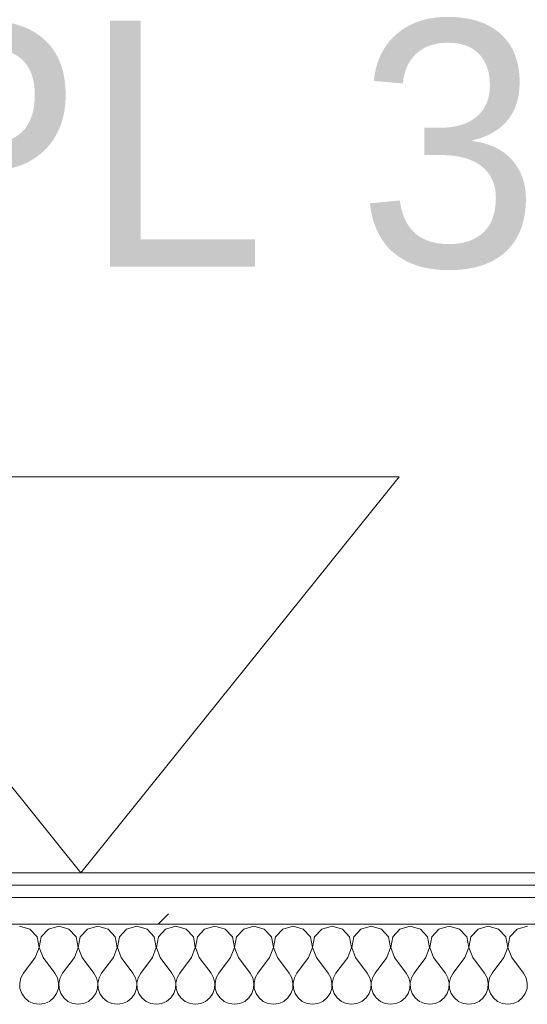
# Model space of a CAD drawing. Header units: millimetres. Extents: x -40968 to 77376, y -17881 to 4746.
# Tile 36 of 180: x -21629 to -21381, y -1193 to -713. Entities that reach past the tile are written whole.
import ezdxf

# ---------------------------------------------------------------- set-up
doc = ezdxf.new("R2010")
doc.units = ezdxf.units.MM
doc.header["$MEASUREMENT"] = 0
doc.linetypes.add('Wipeout_Contour', pattern=[1000, 0, -1000])
doc.layers.add('Nuevo_01_2D_Acabats_Pluma_Nº__20', color=1, linetype='Continuous', lineweight=5)
doc.layers.add('Nuevo_08_E_Envans secs_Pluma_Nº__1', color=7, linetype='Continuous', lineweight=5)
doc.layers.add('Nuevo_08_E_Envans secs', color=7, linetype='Continuous')
for name, color, linetype, lineweight, true_color in [('Nuevo_08_E_Envans secs_Pluma_Nº__102', 7, 'Continuous', 5, 0xcccccc), ('Nuevo_08_E_Envans secs_Pluma_Nº__171', 171, 'Continuous', 13, 0xaaaaff), ('Nuevo_08_E_Envans secs_Pluma_Nº__177', 7, 'Continuous', 15, 0xf7e046)]:
    doc.layers.add(name, color=color, linetype=linetype, lineweight=lineweight, true_color=true_color)
doc.styles.add('Estilo_Generado_1', font='txt')
pattern_1 = [(45, (0, 0), (-183.8478, 183.8478), [195, -65]), (45, (7e-14, 183.85), (-183.8478, 183.8478), [195, -65])]

# ---------------------------------------------------------------- blocks, each defined once
blk = doc.blocks.new('*X229')
at = {"layer": 'Nuevo_08_E_Envans secs_Pluma_Nº__102', "color": 254, "linetype": 'Continuous', "lineweight": 5, "true_color": 0xcccccc}
for p, q in [((-21623.56, -1156.35), (-21628.57, -1154.93)), ((-21620.05, -1160.19), (-21623.56, -1156.35)), ((-21614.53, -1156.35), (-21618.04, -1160.19)), ((-21609.52, -1154.93), (-21614.53, -1156.35)), ((-21604.52, -1156.35), (-21609.52, -1154.93)), ((-21601.01, -1160.19), (-21604.52, -1156.35)), ((-21595.48, -1156.35), (-21598.99, -1160.19)), ((-21590.48, -1154.93), (-21595.48, -1156.35)), ((-21585.47, -1156.35), (-21590.48, -1154.93)), ((-21581.96, -1160.19), (-21585.47, -1156.35)), ((-21576.44, -1156.35), (-21579.95, -1160.19)), ((-21571.43, -1154.93), (-21576.44, -1156.35)), ((-21566.42, -1156.35), (-21571.43, -1154.93)), ((-21562.91, -1160.19), (-21566.42, -1156.35)), ((-21557.39, -1156.35), (-21560.9, -1160.19)), ((-21552.38, -1154.93), (-21557.39, -1156.35)), ((-21547.37, -1156.35), (-21552.38, -1154.93)), ((-21543.86, -1160.19), (-21547.37, -1156.35)), ((-21538.34, -1156.35), (-21541.85, -1160.19)), ((-21533.33, -1154.93), (-21538.34, -1156.35)), ((-21528.33, -1156.35), (-21533.33, -1154.93)), ((-21524.81, -1160.19), (-21528.33, -1156.35)), ((-21519.29, -1156.35), (-21522.8, -1160.19)), ((-21514.29, -1154.93), (-21519.29, -1156.35)), ((-21509.28, -1156.35), (-21514.29, -1154.93)), ((-21505.77, -1160.19), (-21509.28, -1156.35)), ((-21500.25, -1156.35), (-21503.76, -1160.19)), ((-21495.24, -1154.93), (-21500.25, -1156.35)), ((-21490.23, -1156.35), (-21495.24, -1154.93)), ((-21486.72, -1160.19), (-21490.23, -1156.35)), ((-21481.2, -1156.35), (-21484.71, -1160.19)), ((-21476.19, -1154.93), (-21481.2, -1156.35)), ((-21471.18, -1156.35), (-21476.19, -1154.93)), ((-21467.67, -1160.19), (-21471.18, -1156.35)), ((-21462.15, -1156.35), (-21465.66, -1160.19)), ((-21457.14, -1154.93), (-21462.15, -1156.35)), ((-21452.14, -1156.35), (-21457.14, -1154.93)), ((-21448.62, -1160.19), (-21452.14, -1156.35)), ((-21443.1, -1156.35), (-21446.61, -1160.19)), ((-21438.1, -1154.93), (-21443.1, -1156.35)), ((-21433.09, -1156.35), (-21438.1, -1154.93)), ((-21429.58, -1160.19), (-21433.09, -1156.35)), ((-21424.05, -1156.35), (-21427.57, -1160.19)), ((-21419.05, -1154.93), (-21424.05, -1156.35)), ((-21414.04, -1156.35), (-21419.05, -1154.93)), ((-21410.53, -1160.19), (-21414.04, -1156.35)), ((-21405.01, -1156.35), (-21408.52, -1160.19)), ((-21400, -1154.93), (-21405.01, -1156.35)), ((-21394.99, -1156.35), (-21400, -1154.93)), ((-21391.48, -1160.19), (-21394.99, -1156.35)), ((-21385.96, -1156.35), (-21389.47, -1160.19)), ((-21380.95, -1154.93), (-21385.96, -1156.35)), ((-21619.09, -1165.31), (-21620.05, -1160.19)), ((-21618.04, -1160.19), (-21619.01, -1165.31)), ((-21600.04, -1165.31), (-21601.01, -1160.19)), ((-21598.99, -1160.19), (-21599.96, -1165.31)), ((-21580.99, -1165.31), (-21581.96, -1160.19)), ((-21579.95, -1160.19), (-21580.91, -1165.31)), ((-21561.94, -1165.31), (-21562.91, -1160.19)), ((-21560.9, -1160.19), (-21561.87, -1165.31)), ((-21542.9, -1165.31), (-21543.86, -1160.19)), ((-21541.85, -1160.19), (-21542.82, -1165.31)), ((-21523.85, -1165.31), (-21524.81, -1160.19)), ((-21522.8, -1160.19), (-21523.77, -1165.31)), ((-21504.8, -1165.31), (-21505.77, -1160.19)), ((-21503.76, -1160.19), (-21504.72, -1165.31)), ((-21485.75, -1165.31), (-21486.72, -1160.19)), ((-21484.71, -1160.19), (-21485.68, -1165.31)), ((-21466.71, -1165.31), (-21467.67, -1160.19)), ((-21465.66, -1160.19), (-21466.63, -1165.31)), ((-21447.66, -1165.31), (-21448.62, -1160.19)), ((-21446.61, -1160.19), (-21447.58, -1165.31)), ((-21428.61, -1165.31), (-21429.58, -1160.19)), ((-21427.57, -1160.19), (-21428.53, -1165.31)), ((-21409.56, -1165.31), (-21410.53, -1160.19)), ((-21408.52, -1160.19), (-21409.49, -1165.31)), ((-21390.51, -1165.31), (-21391.48, -1160.19)), ((-21389.47, -1160.19), (-21390.44, -1165.31)), ((-21620.95, -1170.17), (-21619.09, -1165.31)), ((-21619.01, -1165.31), (-21617.14, -1170.17)), ((-21601.9, -1170.17), (-21600.04, -1165.31)), ((-21599.96, -1165.31), (-21598.1, -1170.17)), ((-21582.86, -1170.17), (-21580.99, -1165.31)), ((-21580.91, -1165.31), (-21579.05, -1170.17)), ((-21563.81, -1170.17), (-21561.94, -1165.31)), ((-21561.87, -1165.31), (-21560, -1170.17)), ((-21544.76, -1170.17), (-21542.9, -1165.31)), ((-21542.82, -1165.31), (-21540.95, -1170.17)), ((-21525.71, -1170.17), (-21523.85, -1165.31)), ((-21523.77, -1165.31), (-21521.9, -1170.17)), ((-21506.67, -1170.17), (-21504.8, -1165.31)), ((-21504.72, -1165.31), (-21502.86, -1170.17)), ((-21487.62, -1170.17), (-21485.75, -1165.31)), ((-21485.68, -1165.31), (-21483.81, -1170.17)), ((-21468.57, -1170.17), (-21466.71, -1165.31)), ((-21466.63, -1165.31), (-21464.76, -1170.17)), ((-21449.52, -1170.17), (-21447.66, -1165.31)), ((-21447.58, -1165.31), (-21445.71, -1170.17)), ((-21430.48, -1170.17), (-21428.61, -1165.31)), ((-21428.53, -1165.31), (-21426.67, -1170.17)), ((-21411.43, -1170.17), (-21409.56, -1165.31)), ((-21409.49, -1165.31), (-21407.62, -1170.17)), ((-21392.38, -1170.17), (-21390.51, -1165.31)), ((-21390.44, -1165.31), (-21388.57, -1170.17)), ((-21620.95, -1170.17), (-21626.67, -1177.79)), ((-21617.14, -1170.17), (-21611.43, -1177.79)), ((-21601.9, -1170.17), (-21607.62, -1177.79)), ((-21598.1, -1170.17), (-21592.38, -1177.79)), ((-21582.86, -1170.17), (-21588.57, -1177.79)), ((-21579.05, -1170.17), (-21573.33, -1177.79)), ((-21563.81, -1170.17), (-21569.52, -1177.79)), ((-21560, -1170.17), (-21554.29, -1177.79)), ((-21544.76, -1170.17), (-21550.48, -1177.79)), ((-21540.95, -1170.17), (-21535.24, -1177.79)), ((-21525.71, -1170.17), (-21531.43, -1177.79)), ((-21521.9, -1170.17), (-21516.19, -1177.79)), ((-21506.67, -1170.17), (-21512.38, -1177.79)), ((-21502.86, -1170.17), (-21497.14, -1177.79)), ((-21487.62, -1170.17), (-21493.33, -1177.79)), ((-21483.81, -1170.17), (-21478.1, -1177.79)), ((-21468.57, -1170.17), (-21474.29, -1177.79)), ((-21464.76, -1170.17), (-21459.05, -1177.79)), ((-21449.52, -1170.17), (-21455.24, -1177.79)), ((-21445.71, -1170.17), (-21440, -1177.79)), ((-21430.48, -1170.17), (-21436.19, -1177.79)), ((-21426.67, -1170.17), (-21420.95, -1177.79)), ((-21411.43, -1170.17), (-21417.14, -1177.79)), ((-21407.62, -1170.17), (-21401.9, -1177.79)), ((-21392.38, -1170.17), (-21398.1, -1177.79)), ((-21388.57, -1170.17), (-21382.86, -1177.79)), ((-21627.94, -1180.08), (-21628.53, -1182.64)), ((-21626.67, -1177.79), (-21627.94, -1180.08)), ((-21610.16, -1180.08), (-21611.43, -1177.79)), ((-21609.56, -1182.64), (-21610.16, -1180.08)), ((-21608.89, -1180.08), (-21609.49, -1182.64)), ((-21607.62, -1177.79), (-21608.89, -1180.08)), ((-21591.11, -1180.08), (-21592.38, -1177.79)), ((-21590.51, -1182.64), (-21591.11, -1180.08)), ((-21589.84, -1180.08), (-21590.44, -1182.64)), ((-21588.57, -1177.79), (-21589.84, -1180.08)), ((-21572.06, -1180.08), (-21573.33, -1177.79)), ((-21571.47, -1182.64), (-21572.06, -1180.08)), ((-21570.8, -1180.08), (-21571.39, -1182.64)), ((-21569.52, -1177.79), (-21570.8, -1180.08)), ((-21553.01, -1180.08), (-21554.29, -1177.79)), ((-21552.42, -1182.64), (-21553.01, -1180.08)), ((-21551.75, -1180.08), (-21552.34, -1182.64)), ((-21550.48, -1177.79), (-21551.75, -1180.08)), ((-21533.97, -1180.08), (-21535.24, -1177.79)), ((-21533.37, -1182.64), (-21533.97, -1180.08)), ((-21532.7, -1180.08), (-21533.29, -1182.64)), ((-21531.43, -1177.79), (-21532.7, -1180.08)), ((-21514.92, -1180.08), (-21516.19, -1177.79)), ((-21514.32, -1182.64), (-21514.92, -1180.08)), ((-21513.65, -1180.08), (-21514.25, -1182.64)), ((-21512.38, -1177.79), (-21513.65, -1180.08)), ((-21495.87, -1180.08), (-21497.14, -1177.79)), ((-21495.28, -1182.64), (-21495.87, -1180.08)), ((-21494.6, -1180.08), (-21495.2, -1182.64)), ((-21493.33, -1177.79), (-21494.6, -1180.08)), ((-21476.82, -1180.08), (-21478.1, -1177.79)), ((-21476.23, -1182.64), (-21476.82, -1180.08)), ((-21475.56, -1180.08), (-21476.15, -1182.64)), ((-21474.29, -1177.79), (-21475.56, -1180.08)), ((-21457.78, -1180.08), (-21459.05, -1177.79)), ((-21457.18, -1182.64), (-21457.78, -1180.08)), ((-21456.51, -1180.08), (-21457.1, -1182.64)), ((-21455.24, -1177.79), (-21456.51, -1180.08)), ((-21438.73, -1180.08), (-21440, -1177.79)), ((-21438.13, -1182.64), (-21438.73, -1180.08)), ((-21437.46, -1180.08), (-21438.06, -1182.64)), ((-21436.19, -1177.79), (-21437.46, -1180.08)), ((-21419.68, -1180.08), (-21420.95, -1177.79)), ((-21419.09, -1182.64), (-21419.68, -1180.08)), ((-21418.41, -1180.08), (-21419.01, -1182.64)), ((-21417.14, -1177.79), (-21418.41, -1180.08)), ((-21400.63, -1180.08), (-21401.9, -1177.79)), ((-21400.04, -1182.64), (-21400.63, -1180.08)), ((-21399.37, -1180.08), (-21399.96, -1182.64)), ((-21398.1, -1177.79), (-21399.37, -1180.08)), ((-21381.59, -1180.08), (-21382.86, -1177.79)), ((-21380.99, -1182.64), (-21381.59, -1180.08)), ((-21628.53, -1182.64), (-21628.41, -1185.27)), ((-21628.41, -1185.27), (-21627.57, -1187.76)), ((-21610.53, -1187.76), (-21609.69, -1185.27)), ((-21609.69, -1185.27), (-21609.56, -1182.64)), ((-21609.49, -1182.64), (-21609.36, -1185.27)), ((-21609.36, -1185.27), (-21608.52, -1187.76)), ((-21591.48, -1187.76), (-21590.64, -1185.27)), ((-21590.64, -1185.27), (-21590.51, -1182.64)), ((-21590.44, -1182.64), (-21590.31, -1185.27)), ((-21590.31, -1185.27), (-21589.47, -1187.76)), ((-21572.43, -1187.76), (-21571.59, -1185.27)), ((-21571.59, -1185.27), (-21571.47, -1182.64)), ((-21571.39, -1182.64), (-21571.26, -1185.27)), ((-21571.26, -1185.27), (-21570.42, -1187.76)), ((-21553.39, -1187.76), (-21552.55, -1185.27)), ((-21552.55, -1185.27), (-21552.42, -1182.64)), ((-21552.34, -1182.64), (-21552.22, -1185.27)), ((-21552.22, -1185.27), (-21551.38, -1187.76)), ((-21534.34, -1187.76), (-21533.5, -1185.27)), ((-21533.5, -1185.27), (-21533.37, -1182.64)), ((-21533.29, -1182.64), (-21533.17, -1185.27)), ((-21533.17, -1185.27), (-21532.33, -1187.76)), ((-21515.29, -1187.76), (-21514.45, -1185.27)), ((-21514.45, -1185.27), (-21514.32, -1182.64)), ((-21514.25, -1182.64), (-21514.12, -1185.27)), ((-21514.12, -1185.27), (-21513.28, -1187.76)), ((-21496.24, -1187.76), (-21495.4, -1185.27)), ((-21495.4, -1185.27), (-21495.28, -1182.64)), ((-21495.2, -1182.64), (-21495.07, -1185.27)), ((-21495.07, -1185.27), (-21494.23, -1187.76)), ((-21477.2, -1187.76), (-21476.36, -1185.27)), ((-21476.36, -1185.27), (-21476.23, -1182.64)), ((-21476.15, -1182.64), (-21476.02, -1185.27)), ((-21476.02, -1185.27), (-21475.19, -1187.76)), ((-21458.15, -1187.76), (-21457.31, -1185.27)), ((-21457.31, -1185.27), (-21457.18, -1182.64)), ((-21457.1, -1182.64), (-21456.98, -1185.27)), ((-21456.98, -1185.27), (-21456.14, -1187.76)), ((-21439.1, -1187.76), (-21438.26, -1185.27)), ((-21438.26, -1185.27), (-21438.13, -1182.64)), ((-21438.06, -1182.64), (-21437.93, -1185.27)), ((-21437.93, -1185.27), (-21437.09, -1187.76)), ((-21420.05, -1187.76), (-21419.21, -1185.27)), ((-21419.21, -1185.27), (-21419.09, -1182.64)), ((-21419.01, -1182.64), (-21418.88, -1185.27)), ((-21418.88, -1185.27), (-21418.04, -1187.76)), ((-21401.01, -1187.76), (-21400.17, -1185.27)), ((-21400.17, -1185.27), (-21400.04, -1182.64)), ((-21399.96, -1182.64), (-21399.83, -1185.27)), ((-21399.83, -1185.27), (-21398.99, -1187.76)), ((-21381.96, -1187.76), (-21381.12, -1185.27)), ((-21381.12, -1185.27), (-21380.99, -1182.64)), ((-21627.57, -1187.76), (-21626.08, -1189.92)), ((-21626.08, -1189.92), (-21624.05, -1191.6)), ((-21614.04, -1191.6), (-21612.02, -1189.92)), ((-21612.02, -1189.92), (-21610.53, -1187.76)), ((-21608.52, -1187.76), (-21607.03, -1189.92)), ((-21607.03, -1189.92), (-21605.01, -1191.6)), ((-21594.99, -1191.6), (-21592.97, -1189.92)), ((-21592.97, -1189.92), (-21591.48, -1187.76)), ((-21589.47, -1187.76), (-21587.98, -1189.92)), ((-21587.98, -1189.92), (-21585.96, -1191.6)), ((-21575.95, -1191.6), (-21573.92, -1189.92)), ((-21573.92, -1189.92), (-21572.43, -1187.76)), ((-21570.42, -1187.76), (-21568.94, -1189.92)), ((-21568.94, -1189.92), (-21566.91, -1191.6)), ((-21556.9, -1191.6), (-21554.87, -1189.92)), ((-21554.87, -1189.92), (-21553.39, -1187.76)), ((-21551.38, -1187.76), (-21549.89, -1189.92)), ((-21549.89, -1189.92), (-21547.86, -1191.6)), ((-21537.85, -1191.6), (-21535.83, -1189.92)), ((-21535.83, -1189.92), (-21534.34, -1187.76)), ((-21532.33, -1187.76), (-21530.84, -1189.92)), ((-21530.84, -1189.92), (-21528.82, -1191.6)), ((-21518.8, -1191.6), (-21516.78, -1189.92)), ((-21516.78, -1189.92), (-21515.29, -1187.76)), ((-21513.28, -1187.76), (-21511.79, -1189.92)), ((-21511.79, -1189.92), (-21509.77, -1191.6)), ((-21499.75, -1191.6), (-21497.73, -1189.92)), ((-21497.73, -1189.92), (-21496.24, -1187.76)), ((-21494.23, -1187.76), (-21492.74, -1189.92)), ((-21492.74, -1189.92), (-21490.72, -1191.6)), ((-21480.71, -1191.6), (-21478.68, -1189.92)), ((-21478.68, -1189.92), (-21477.2, -1187.76)), ((-21475.19, -1187.76), (-21473.7, -1189.92)), ((-21473.7, -1189.92), (-21471.67, -1191.6)), ((-21461.66, -1191.6), (-21459.64, -1189.92)), ((-21459.64, -1189.92), (-21458.15, -1187.76)), ((-21456.14, -1187.76), (-21454.65, -1189.92)), ((-21454.65, -1189.92), (-21452.63, -1191.6)), ((-21442.61, -1191.6), (-21440.59, -1189.92)), ((-21440.59, -1189.92), (-21439.1, -1187.76)), ((-21437.09, -1187.76), (-21435.6, -1189.92)), ((-21435.6, -1189.92), (-21433.58, -1191.6)), ((-21423.56, -1191.6), (-21421.54, -1189.92)), ((-21421.54, -1189.92), (-21420.05, -1187.76)), ((-21418.04, -1187.76), (-21416.55, -1189.92)), ((-21416.55, -1189.92), (-21414.53, -1191.6)), ((-21404.52, -1191.6), (-21402.49, -1189.92)), ((-21402.49, -1189.92), (-21401.01, -1187.76)), ((-21398.99, -1187.76), (-21397.51, -1189.92)), ((-21397.51, -1189.92), (-21395.48, -1191.6)), ((-21385.47, -1191.6), (-21383.45, -1189.92)), ((-21383.45, -1189.92), (-21381.96, -1187.76)), ((-21624.05, -1191.6), (-21621.65, -1192.66)), ((-21621.65, -1192.66), (-21619.05, -1193.02)), ((-21619.05, -1193.02), (-21616.45, -1192.66)), ((-21616.45, -1192.66), (-21614.04, -1191.6)), ((-21605.01, -1191.6), (-21602.6, -1192.66)), ((-21602.6, -1192.66), (-21600, -1193.02)), ((-21600, -1193.02), (-21597.4, -1192.66)), ((-21597.4, -1192.66), (-21594.99, -1191.6)), ((-21585.96, -1191.6), (-21583.55, -1192.66)), ((-21583.55, -1192.66), (-21580.95, -1193.02)), ((-21580.95, -1193.02), (-21578.35, -1192.66)), ((-21578.35, -1192.66), (-21575.95, -1191.6)), ((-21566.91, -1191.6), (-21564.51, -1192.66)), ((-21564.51, -1192.66), (-21561.9, -1193.02)), ((-21561.9, -1193.02), (-21559.3, -1192.66)), ((-21559.3, -1192.66), (-21556.9, -1191.6)), ((-21547.86, -1191.6), (-21545.46, -1192.66)), ((-21545.46, -1192.66), (-21542.86, -1193.02)), ((-21542.86, -1193.02), (-21540.25, -1192.66)), ((-21540.25, -1192.66), (-21537.85, -1191.6)), ((-21528.82, -1191.6), (-21526.41, -1192.66)), ((-21526.41, -1192.66), (-21523.81, -1193.02)), ((-21523.81, -1193.02), (-21521.21, -1192.66)), ((-21521.21, -1192.66), (-21518.8, -1191.6)), ((-21509.77, -1191.6), (-21507.36, -1192.66)), ((-21507.36, -1192.66), (-21504.76, -1193.02)), ((-21504.76, -1193.02), (-21502.16, -1192.66)), ((-21502.16, -1192.66), (-21499.75, -1191.6)), ((-21490.72, -1191.6), (-21488.32, -1192.66)), ((-21488.32, -1192.66), (-21485.71, -1193.02)), ((-21485.71, -1193.02), (-21483.11, -1192.66)), ((-21483.11, -1192.66), (-21480.71, -1191.6)), ((-21471.67, -1191.6), (-21469.27, -1192.66)), ((-21469.27, -1192.66), (-21466.67, -1193.02)), ((-21466.67, -1193.02), (-21464.06, -1192.66)), ((-21464.06, -1192.66), (-21461.66, -1191.6)), ((-21452.63, -1191.6), (-21450.22, -1192.66)), ((-21450.22, -1192.66), (-21447.62, -1193.02)), ((-21447.62, -1193.02), (-21445.02, -1192.66)), ((-21445.02, -1192.66), (-21442.61, -1191.6)), ((-21433.58, -1191.6), (-21431.17, -1192.66)), ((-21431.17, -1192.66), (-21428.57, -1193.02)), ((-21428.57, -1193.02), (-21425.97, -1192.66)), ((-21425.97, -1192.66), (-21423.56, -1191.6)), ((-21414.53, -1191.6), (-21412.13, -1192.66)), ((-21412.13, -1192.66), (-21409.52, -1193.02)), ((-21409.52, -1193.02), (-21406.92, -1192.66)), ((-21406.92, -1192.66), (-21404.52, -1191.6)), ((-21395.48, -1191.6), (-21393.08, -1192.66)), ((-21393.08, -1192.66), (-21390.48, -1193.02)), ((-21390.48, -1193.02), (-21387.87, -1192.66)), ((-21387.87, -1192.66), (-21385.47, -1191.6))]:
    blk.add_line(p, q, dxfattribs=at)
blk = doc.blocks.new('Muro_90_5', base_point=(-20233.93, -1193.98))
at = {"color": 254, "linetype": 'Wipeout_Contour', "lineweight": 0, "ltscale": 86513.737601}
blk.add_wipeout([(-20233.93, -1128.98), (-22963.42, -1128.98), (-22963.42, -1134.98), (-20233.93, -1134.98)], dxfattribs=at).dxf.layer = 'Nuevo_08_E_Envans secs'
at = {"color": 254, "linetype": 'Wipeout_Contour', "lineweight": 0, "ltscale": 86517.020667}
blk.add_wipeout([(-20233.93, -1140.98), (-22963.42, -1140.98), (-22963.42, -1153.98), (-20233.93, -1153.98)], dxfattribs=at).dxf.layer = 'Nuevo_08_E_Envans secs'
at = {"layer": 'Nuevo_08_E_Envans secs_Pluma_Nº__171', "linetype": 'Continuous', "lineweight": 13, "true_color": 0xaaaaff}
h = blk.add_hatch(dxfattribs=at)
h.set_pattern_fill('Panellat_HPL_0005', color=161, style=0, pattern_type=2)
h.set_pattern_definition(pattern_1)
h.paths.add_polyline_path([(-20233.93, -1128.98), (-22963.42, -1128.98), (-22963.42, -1134.98), (-20233.93, -1134.98)])
at = {"layer": 'Nuevo_08_E_Envans secs_Pluma_Nº__177', "linetype": 'Continuous', "lineweight": 15, "true_color": 0xf7e046}
h = blk.add_hatch(dxfattribs=at)
h.set_pattern_fill('Panellat_HPL_0005', color=53, style=0, pattern_type=2)
h.set_pattern_definition(pattern_1)
h.paths.add_polyline_path([(-20233.93, -1140.98), (-22963.42, -1140.98), (-22963.42, -1153.98), (-20233.93, -1153.98)])
at = {"layer": 'Nuevo_08_E_Envans secs_Pluma_Nº__1', "color": 7, "linetype": 'Continuous', "lineweight": 5}
for p, q in [((-20233.93, -1134.98), (-22963.42, -1134.98)), ((-20233.93, -1140.98), (-22963.42, -1140.98)), ((-20233.93, -1153.98), (-22963.42, -1153.98))]:
    blk.add_line(p, q, dxfattribs=at)
at = {"layer": 'Nuevo_08_E_Envans secs_Pluma_Nº__1', "color": 7, "linetype": 'Continuous', "lineweight": 5, "flags": 128}
blk.add_lwpolyline([(-20233.93, -1128.98), (-22963.42, -1128.98)], dxfattribs=at)
at = {"layer": 'Nuevo_08_E_Envans secs', "color": 7, "lineweight": 20}
blk.add_blockref('*X229', (0, 0), dxfattribs=at)
blk = doc.blocks.new('*X479')
at = {"layer": 'Nuevo_08_E_Envans secs_Pluma_Nº__102', "color": 254, "linetype": 'Continuous', "lineweight": 5, "true_color": 0xcccccc}
for p, q in [((-21623.56, -1156.35), (-21628.57, -1154.93)), ((-21620.05, -1160.19), (-21623.56, -1156.35)), ((-21614.53, -1156.35), (-21618.04, -1160.19)), ((-21609.52, -1154.93), (-21614.53, -1156.35)), ((-21604.52, -1156.35), (-21609.52, -1154.93)), ((-21601.01, -1160.19), (-21604.52, -1156.35)), ((-21595.48, -1156.35), (-21598.99, -1160.19)), ((-21590.48, -1154.93), (-21595.48, -1156.35)), ((-21585.47, -1156.35), (-21590.48, -1154.93)), ((-21581.96, -1160.19), (-21585.47, -1156.35)), ((-21576.44, -1156.35), (-21579.95, -1160.19)), ((-21571.43, -1154.93), (-21576.44, -1156.35)), ((-21566.42, -1156.35), (-21571.43, -1154.93)), ((-21562.91, -1160.19), (-21566.42, -1156.35)), ((-21557.39, -1156.35), (-21560.9, -1160.19)), ((-21552.38, -1154.93), (-21557.39, -1156.35)), ((-21547.37, -1156.35), (-21552.38, -1154.93)), ((-21543.86, -1160.19), (-21547.37, -1156.35)), ((-21538.34, -1156.35), (-21541.85, -1160.19)), ((-21533.33, -1154.93), (-21538.34, -1156.35)), ((-21528.33, -1156.35), (-21533.33, -1154.93)), ((-21524.81, -1160.19), (-21528.33, -1156.35)), ((-21519.29, -1156.35), (-21522.8, -1160.19)), ((-21514.29, -1154.93), (-21519.29, -1156.35)), ((-21509.28, -1156.35), (-21514.29, -1154.93)), ((-21505.77, -1160.19), (-21509.28, -1156.35)), ((-21500.25, -1156.35), (-21503.76, -1160.19)), ((-21495.24, -1154.93), (-21500.25, -1156.35)), ((-21490.23, -1156.35), (-21495.24, -1154.93)), ((-21486.72, -1160.19), (-21490.23, -1156.35)), ((-21481.2, -1156.35), (-21484.71, -1160.19)), ((-21476.19, -1154.93), (-21481.2, -1156.35)), ((-21471.18, -1156.35), (-21476.19, -1154.93)), ((-21467.67, -1160.19), (-21471.18, -1156.35)), ((-21462.15, -1156.35), (-21465.66, -1160.19)), ((-21457.14, -1154.93), (-21462.15, -1156.35)), ((-21452.14, -1156.35), (-21457.14, -1154.93)), ((-21448.62, -1160.19), (-21452.14, -1156.35)), ((-21443.1, -1156.35), (-21446.61, -1160.19)), ((-21438.1, -1154.93), (-21443.1, -1156.35)), ((-21433.09, -1156.35), (-21438.1, -1154.93)), ((-21429.58, -1160.19), (-21433.09, -1156.35)), ((-21424.05, -1156.35), (-21427.57, -1160.19)), ((-21419.05, -1154.93), (-21424.05, -1156.35)), ((-21414.04, -1156.35), (-21419.05, -1154.93)), ((-21410.53, -1160.19), (-21414.04, -1156.35)), ((-21405.01, -1156.35), (-21408.52, -1160.19)), ((-21400, -1154.93), (-21405.01, -1156.35)), ((-21394.99, -1156.35), (-21400, -1154.93)), ((-21391.48, -1160.19), (-21394.99, -1156.35)), ((-21385.96, -1156.35), (-21389.47, -1160.19)), ((-21380.95, -1154.93), (-21385.96, -1156.35)), ((-21619.09, -1165.31), (-21620.05, -1160.19)), ((-21618.04, -1160.19), (-21619.01, -1165.31)), ((-21600.04, -1165.31), (-21601.01, -1160.19)), ((-21598.99, -1160.19), (-21599.96, -1165.31)), ((-21580.99, -1165.31), (-21581.96, -1160.19)), ((-21579.95, -1160.19), (-21580.91, -1165.31)), ((-21561.94, -1165.31), (-21562.91, -1160.19)), ((-21560.9, -1160.19), (-21561.87, -1165.31)), ((-21542.9, -1165.31), (-21543.86, -1160.19)), ((-21541.85, -1160.19), (-21542.82, -1165.31)), ((-21523.85, -1165.31), (-21524.81, -1160.19)), ((-21522.8, -1160.19), (-21523.77, -1165.31)), ((-21504.8, -1165.31), (-21505.77, -1160.19)), ((-21503.76, -1160.19), (-21504.72, -1165.31)), ((-21485.75, -1165.31), (-21486.72, -1160.19)), ((-21484.71, -1160.19), (-21485.68, -1165.31)), ((-21466.71, -1165.31), (-21467.67, -1160.19)), ((-21465.66, -1160.19), (-21466.63, -1165.31)), ((-21447.66, -1165.31), (-21448.62, -1160.19)), ((-21446.61, -1160.19), (-21447.58, -1165.31)), ((-21428.61, -1165.31), (-21429.58, -1160.19)), ((-21427.57, -1160.19), (-21428.53, -1165.31)), ((-21409.56, -1165.31), (-21410.53, -1160.19)), ((-21408.52, -1160.19), (-21409.49, -1165.31)), ((-21390.51, -1165.31), (-21391.48, -1160.19)), ((-21389.47, -1160.19), (-21390.44, -1165.31)), ((-21620.95, -1170.17), (-21619.09, -1165.31)), ((-21619.01, -1165.31), (-21617.14, -1170.17)), ((-21601.9, -1170.17), (-21600.04, -1165.31)), ((-21599.96, -1165.31), (-21598.1, -1170.17)), ((-21582.86, -1170.17), (-21580.99, -1165.31)), ((-21580.91, -1165.31), (-21579.05, -1170.17)), ((-21563.81, -1170.17), (-21561.94, -1165.31)), ((-21561.87, -1165.31), (-21560, -1170.17)), ((-21544.76, -1170.17), (-21542.9, -1165.31)), ((-21542.82, -1165.31), (-21540.95, -1170.17)), ((-21525.71, -1170.17), (-21523.85, -1165.31)), ((-21523.77, -1165.31), (-21521.9, -1170.17)), ((-21506.67, -1170.17), (-21504.8, -1165.31)), ((-21504.72, -1165.31), (-21502.86, -1170.17)), ((-21487.62, -1170.17), (-21485.75, -1165.31)), ((-21485.68, -1165.31), (-21483.81, -1170.17)), ((-21468.57, -1170.17), (-21466.71, -1165.31)), ((-21466.63, -1165.31), (-21464.76, -1170.17)), ((-21449.52, -1170.17), (-21447.66, -1165.31)), ((-21447.58, -1165.31), (-21445.71, -1170.17)), ((-21430.48, -1170.17), (-21428.61, -1165.31)), ((-21428.53, -1165.31), (-21426.67, -1170.17)), ((-21411.43, -1170.17), (-21409.56, -1165.31)), ((-21409.49, -1165.31), (-21407.62, -1170.17)), ((-21392.38, -1170.17), (-21390.51, -1165.31)), ((-21390.44, -1165.31), (-21388.57, -1170.17)), ((-21620.95, -1170.17), (-21626.67, -1177.79)), ((-21617.14, -1170.17), (-21611.43, -1177.79)), ((-21601.9, -1170.17), (-21607.62, -1177.79)), ((-21598.1, -1170.17), (-21592.38, -1177.79)), ((-21582.86, -1170.17), (-21588.57, -1177.79)), ((-21579.05, -1170.17), (-21573.33, -1177.79)), ((-21563.81, -1170.17), (-21569.52, -1177.79)), ((-21560, -1170.17), (-21554.29, -1177.79)), ((-21544.76, -1170.17), (-21550.48, -1177.79)), ((-21540.95, -1170.17), (-21535.24, -1177.79)), ((-21525.71, -1170.17), (-21531.43, -1177.79)), ((-21521.9, -1170.17), (-21516.19, -1177.79)), ((-21506.67, -1170.17), (-21512.38, -1177.79)), ((-21502.86, -1170.17), (-21497.14, -1177.79)), ((-21487.62, -1170.17), (-21493.33, -1177.79)), ((-21483.81, -1170.17), (-21478.1, -1177.79)), ((-21468.57, -1170.17), (-21474.29, -1177.79)), ((-21464.76, -1170.17), (-21459.05, -1177.79)), ((-21449.52, -1170.17), (-21455.24, -1177.79)), ((-21445.71, -1170.17), (-21440, -1177.79)), ((-21430.48, -1170.17), (-21436.19, -1177.79)), ((-21426.67, -1170.17), (-21420.95, -1177.79)), ((-21411.43, -1170.17), (-21417.14, -1177.79)), ((-21407.62, -1170.17), (-21401.9, -1177.79)), ((-21392.38, -1170.17), (-21398.1, -1177.79)), ((-21388.57, -1170.17), (-21382.86, -1177.79)), ((-21627.94, -1180.08), (-21628.53, -1182.64)), ((-21626.67, -1177.79), (-21627.94, -1180.08)), ((-21610.16, -1180.08), (-21611.43, -1177.79)), ((-21609.56, -1182.64), (-21610.16, -1180.08)), ((-21608.89, -1180.08), (-21609.49, -1182.64)), ((-21607.62, -1177.79), (-21608.89, -1180.08)), ((-21591.11, -1180.08), (-21592.38, -1177.79)), ((-21590.51, -1182.64), (-21591.11, -1180.08)), ((-21589.84, -1180.08), (-21590.44, -1182.64)), ((-21588.57, -1177.79), (-21589.84, -1180.08)), ((-21572.06, -1180.08), (-21573.33, -1177.79)), ((-21571.47, -1182.64), (-21572.06, -1180.08)), ((-21570.8, -1180.08), (-21571.39, -1182.64)), ((-21569.52, -1177.79), (-21570.8, -1180.08)), ((-21553.01, -1180.08), (-21554.29, -1177.79)), ((-21552.42, -1182.64), (-21553.01, -1180.08)), ((-21551.75, -1180.08), (-21552.34, -1182.64)), ((-21550.48, -1177.79), (-21551.75, -1180.08)), ((-21533.97, -1180.08), (-21535.24, -1177.79)), ((-21533.37, -1182.64), (-21533.97, -1180.08)), ((-21532.7, -1180.08), (-21533.29, -1182.64)), ((-21531.43, -1177.79), (-21532.7, -1180.08)), ((-21514.92, -1180.08), (-21516.19, -1177.79)), ((-21514.32, -1182.64), (-21514.92, -1180.08)), ((-21513.65, -1180.08), (-21514.25, -1182.64)), ((-21512.38, -1177.79), (-21513.65, -1180.08)), ((-21495.87, -1180.08), (-21497.14, -1177.79)), ((-21495.28, -1182.64), (-21495.87, -1180.08)), ((-21494.6, -1180.08), (-21495.2, -1182.64)), ((-21493.33, -1177.79), (-21494.6, -1180.08)), ((-21476.82, -1180.08), (-21478.1, -1177.79)), ((-21476.23, -1182.64), (-21476.82, -1180.08)), ((-21475.56, -1180.08), (-21476.15, -1182.64)), ((-21474.29, -1177.79), (-21475.56, -1180.08)), ((-21457.78, -1180.08), (-21459.05, -1177.79)), ((-21457.18, -1182.64), (-21457.78, -1180.08)), ((-21456.51, -1180.08), (-21457.1, -1182.64)), ((-21455.24, -1177.79), (-21456.51, -1180.08)), ((-21438.73, -1180.08), (-21440, -1177.79)), ((-21438.13, -1182.64), (-21438.73, -1180.08)), ((-21437.46, -1180.08), (-21438.06, -1182.64)), ((-21436.19, -1177.79), (-21437.46, -1180.08)), ((-21419.68, -1180.08), (-21420.95, -1177.79)), ((-21419.09, -1182.64), (-21419.68, -1180.08)), ((-21418.41, -1180.08), (-21419.01, -1182.64)), ((-21417.14, -1177.79), (-21418.41, -1180.08)), ((-21400.63, -1180.08), (-21401.9, -1177.79)), ((-21400.04, -1182.64), (-21400.63, -1180.08)), ((-21399.37, -1180.08), (-21399.96, -1182.64)), ((-21398.1, -1177.79), (-21399.37, -1180.08)), ((-21381.59, -1180.08), (-21382.86, -1177.79)), ((-21380.99, -1182.64), (-21381.59, -1180.08)), ((-21628.53, -1182.64), (-21628.41, -1185.27)), ((-21628.41, -1185.27), (-21627.57, -1187.76)), ((-21610.53, -1187.76), (-21609.69, -1185.27)), ((-21609.69, -1185.27), (-21609.56, -1182.64)), ((-21609.49, -1182.64), (-21609.36, -1185.27)), ((-21609.36, -1185.27), (-21608.52, -1187.76)), ((-21591.48, -1187.76), (-21590.64, -1185.27)), ((-21590.64, -1185.27), (-21590.51, -1182.64)), ((-21590.44, -1182.64), (-21590.31, -1185.27)), ((-21590.31, -1185.27), (-21589.47, -1187.76)), ((-21572.43, -1187.76), (-21571.59, -1185.27)), ((-21571.59, -1185.27), (-21571.47, -1182.64)), ((-21571.39, -1182.64), (-21571.26, -1185.27)), ((-21571.26, -1185.27), (-21570.42, -1187.76)), ((-21553.39, -1187.76), (-21552.55, -1185.27)), ((-21552.55, -1185.27), (-21552.42, -1182.64)), ((-21552.34, -1182.64), (-21552.22, -1185.27)), ((-21552.22, -1185.27), (-21551.38, -1187.76)), ((-21534.34, -1187.76), (-21533.5, -1185.27)), ((-21533.5, -1185.27), (-21533.37, -1182.64)), ((-21533.29, -1182.64), (-21533.17, -1185.27)), ((-21533.17, -1185.27), (-21532.33, -1187.76)), ((-21515.29, -1187.76), (-21514.45, -1185.27)), ((-21514.45, -1185.27), (-21514.32, -1182.64)), ((-21514.25, -1182.64), (-21514.12, -1185.27)), ((-21514.12, -1185.27), (-21513.28, -1187.76)), ((-21496.24, -1187.76), (-21495.4, -1185.27)), ((-21495.4, -1185.27), (-21495.28, -1182.64)), ((-21495.2, -1182.64), (-21495.07, -1185.27)), ((-21495.07, -1185.27), (-21494.23, -1187.76)), ((-21477.2, -1187.76), (-21476.36, -1185.27)), ((-21476.36, -1185.27), (-21476.23, -1182.64)), ((-21476.15, -1182.64), (-21476.02, -1185.27)), ((-21476.02, -1185.27), (-21475.19, -1187.76)), ((-21458.15, -1187.76), (-21457.31, -1185.27)), ((-21457.31, -1185.27), (-21457.18, -1182.64)), ((-21457.1, -1182.64), (-21456.98, -1185.27)), ((-21456.98, -1185.27), (-21456.14, -1187.76)), ((-21439.1, -1187.76), (-21438.26, -1185.27)), ((-21438.26, -1185.27), (-21438.13, -1182.64)), ((-21438.06, -1182.64), (-21437.93, -1185.27)), ((-21437.93, -1185.27), (-21437.09, -1187.76)), ((-21420.05, -1187.76), (-21419.21, -1185.27)), ((-21419.21, -1185.27), (-21419.09, -1182.64)), ((-21419.01, -1182.64), (-21418.88, -1185.27)), ((-21418.88, -1185.27), (-21418.04, -1187.76)), ((-21401.01, -1187.76), (-21400.17, -1185.27)), ((-21400.17, -1185.27), (-21400.04, -1182.64)), ((-21399.96, -1182.64), (-21399.83, -1185.27)), ((-21399.83, -1185.27), (-21398.99, -1187.76)), ((-21381.96, -1187.76), (-21381.12, -1185.27)), ((-21381.12, -1185.27), (-21380.99, -1182.64)), ((-21627.57, -1187.76), (-21626.08, -1189.92)), ((-21626.08, -1189.92), (-21624.05, -1191.6)), ((-21614.04, -1191.6), (-21612.02, -1189.92)), ((-21612.02, -1189.92), (-21610.53, -1187.76)), ((-21608.52, -1187.76), (-21607.03, -1189.92)), ((-21607.03, -1189.92), (-21605.01, -1191.6)), ((-21594.99, -1191.6), (-21592.97, -1189.92)), ((-21592.97, -1189.92), (-21591.48, -1187.76)), ((-21589.47, -1187.76), (-21587.98, -1189.92)), ((-21587.98, -1189.92), (-21585.96, -1191.6)), ((-21575.95, -1191.6), (-21573.92, -1189.92)), ((-21573.92, -1189.92), (-21572.43, -1187.76)), ((-21570.42, -1187.76), (-21568.94, -1189.92)), ((-21568.94, -1189.92), (-21566.91, -1191.6)), ((-21556.9, -1191.6), (-21554.87, -1189.92)), ((-21554.87, -1189.92), (-21553.39, -1187.76)), ((-21551.38, -1187.76), (-21549.89, -1189.92)), ((-21549.89, -1189.92), (-21547.86, -1191.6)), ((-21537.85, -1191.6), (-21535.83, -1189.92)), ((-21535.83, -1189.92), (-21534.34, -1187.76)), ((-21532.33, -1187.76), (-21530.84, -1189.92)), ((-21530.84, -1189.92), (-21528.82, -1191.6)), ((-21518.8, -1191.6), (-21516.78, -1189.92)), ((-21516.78, -1189.92), (-21515.29, -1187.76)), ((-21513.28, -1187.76), (-21511.79, -1189.92)), ((-21511.79, -1189.92), (-21509.77, -1191.6)), ((-21499.75, -1191.6), (-21497.73, -1189.92)), ((-21497.73, -1189.92), (-21496.24, -1187.76)), ((-21494.23, -1187.76), (-21492.74, -1189.92)), ((-21492.74, -1189.92), (-21490.72, -1191.6)), ((-21480.71, -1191.6), (-21478.68, -1189.92)), ((-21478.68, -1189.92), (-21477.2, -1187.76)), ((-21475.19, -1187.76), (-21473.7, -1189.92)), ((-21473.7, -1189.92), (-21471.67, -1191.6)), ((-21461.66, -1191.6), (-21459.64, -1189.92)), ((-21459.64, -1189.92), (-21458.15, -1187.76)), ((-21456.14, -1187.76), (-21454.65, -1189.92)), ((-21454.65, -1189.92), (-21452.63, -1191.6)), ((-21442.61, -1191.6), (-21440.59, -1189.92)), ((-21440.59, -1189.92), (-21439.1, -1187.76)), ((-21437.09, -1187.76), (-21435.6, -1189.92)), ((-21435.6, -1189.92), (-21433.58, -1191.6)), ((-21423.56, -1191.6), (-21421.54, -1189.92)), ((-21421.54, -1189.92), (-21420.05, -1187.76)), ((-21418.04, -1187.76), (-21416.55, -1189.92)), ((-21416.55, -1189.92), (-21414.53, -1191.6)), ((-21404.52, -1191.6), (-21402.49, -1189.92)), ((-21402.49, -1189.92), (-21401.01, -1187.76)), ((-21398.99, -1187.76), (-21397.51, -1189.92)), ((-21397.51, -1189.92), (-21395.48, -1191.6)), ((-21385.47, -1191.6), (-21383.45, -1189.92)), ((-21383.45, -1189.92), (-21381.96, -1187.76)), ((-21624.05, -1191.6), (-21621.65, -1192.66)), ((-21621.65, -1192.66), (-21619.05, -1193.02)), ((-21619.05, -1193.02), (-21616.45, -1192.66)), ((-21616.45, -1192.66), (-21614.04, -1191.6)), ((-21605.01, -1191.6), (-21602.6, -1192.66)), ((-21602.6, -1192.66), (-21600, -1193.02)), ((-21600, -1193.02), (-21597.4, -1192.66)), ((-21597.4, -1192.66), (-21594.99, -1191.6)), ((-21585.96, -1191.6), (-21583.55, -1192.66)), ((-21583.55, -1192.66), (-21580.95, -1193.02)), ((-21580.95, -1193.02), (-21578.35, -1192.66)), ((-21578.35, -1192.66), (-21575.95, -1191.6)), ((-21566.91, -1191.6), (-21564.51, -1192.66)), ((-21564.51, -1192.66), (-21561.9, -1193.02)), ((-21561.9, -1193.02), (-21559.3, -1192.66)), ((-21559.3, -1192.66), (-21556.9, -1191.6)), ((-21547.86, -1191.6), (-21545.46, -1192.66)), ((-21545.46, -1192.66), (-21542.86, -1193.02)), ((-21542.86, -1193.02), (-21540.25, -1192.66)), ((-21540.25, -1192.66), (-21537.85, -1191.6)), ((-21528.82, -1191.6), (-21526.41, -1192.66)), ((-21526.41, -1192.66), (-21523.81, -1193.02)), ((-21523.81, -1193.02), (-21521.21, -1192.66)), ((-21521.21, -1192.66), (-21518.8, -1191.6)), ((-21509.77, -1191.6), (-21507.36, -1192.66)), ((-21507.36, -1192.66), (-21504.76, -1193.02)), ((-21504.76, -1193.02), (-21502.16, -1192.66)), ((-21502.16, -1192.66), (-21499.75, -1191.6)), ((-21490.72, -1191.6), (-21488.32, -1192.66)), ((-21488.32, -1192.66), (-21485.71, -1193.02)), ((-21485.71, -1193.02), (-21483.11, -1192.66)), ((-21483.11, -1192.66), (-21480.71, -1191.6)), ((-21471.67, -1191.6), (-21469.27, -1192.66)), ((-21469.27, -1192.66), (-21466.67, -1193.02)), ((-21466.67, -1193.02), (-21464.06, -1192.66)), ((-21464.06, -1192.66), (-21461.66, -1191.6)), ((-21452.63, -1191.6), (-21450.22, -1192.66)), ((-21450.22, -1192.66), (-21447.62, -1193.02)), ((-21447.62, -1193.02), (-21445.02, -1192.66)), ((-21445.02, -1192.66), (-21442.61, -1191.6)), ((-21433.58, -1191.6), (-21431.17, -1192.66)), ((-21431.17, -1192.66), (-21428.57, -1193.02)), ((-21428.57, -1193.02), (-21425.97, -1192.66)), ((-21425.97, -1192.66), (-21423.56, -1191.6)), ((-21414.53, -1191.6), (-21412.13, -1192.66)), ((-21412.13, -1192.66), (-21409.52, -1193.02)), ((-21409.52, -1193.02), (-21406.92, -1192.66)), ((-21406.92, -1192.66), (-21404.52, -1191.6)), ((-21395.48, -1191.6), (-21393.08, -1192.66)), ((-21393.08, -1192.66), (-21390.48, -1193.02)), ((-21390.48, -1193.02), (-21387.87, -1192.66)), ((-21387.87, -1192.66), (-21385.47, -1191.6))]:
    blk.add_line(p, q, dxfattribs=at)
blk = doc.blocks.new('Muro_148_5', base_point=(-24166.43, -1128.98))
at = {"color": 254, "linetype": 'Wipeout_Contour', "lineweight": 0, "ltscale": 86513.737601}
blk.add_wipeout([(-22963.42, -1134.98), (-20233.93, -1134.98), (-20233.93, -1128.98), (-22963.42, -1128.98)], dxfattribs=at).dxf.layer = 'Nuevo_08_E_Envans secs'
at = {"color": 254, "linetype": 'Wipeout_Contour', "lineweight": 0, "ltscale": 86540.990748}
blk.add_wipeout([(-22975.42, -1153.98), (-20233.93, -1153.98), (-20233.93, -1140.98), (-22975.42, -1140.98)], dxfattribs=at).dxf.layer = 'Nuevo_08_E_Envans secs'
at = {"layer": 'Nuevo_08_E_Envans secs_Pluma_Nº__171', "linetype": 'Continuous', "lineweight": 13, "true_color": 0xaaaaff}
h = blk.add_hatch(dxfattribs=at)
h.set_pattern_fill('Panellat_HPL_0005', color=161, style=0, pattern_type=2)
h.set_pattern_definition(pattern_1)
h.paths.add_polyline_path([(-22963.42, -1134.98), (-20233.93, -1134.98), (-20233.93, -1128.98), (-22963.42, -1128.98)])
at = {"layer": 'Nuevo_08_E_Envans secs_Pluma_Nº__177', "linetype": 'Continuous', "lineweight": 15, "true_color": 0xf7e046}
h = blk.add_hatch(dxfattribs=at)
h.set_pattern_fill('Panellat_HPL_0005', color=53, style=0, pattern_type=2)
h.set_pattern_definition(pattern_1)
h.paths.add_polyline_path([(-22975.42, -1153.98), (-20233.93, -1153.98), (-20233.93, -1140.98), (-22975.42, -1140.98)])
at = {"layer": 'Nuevo_08_E_Envans secs_Pluma_Nº__1', "color": 7, "linetype": 'Continuous', "lineweight": 5}
for p, q in [((-20233.93, -1134.98), (-22969.42, -1134.98)), ((-20233.93, -1140.98), (-22975.42, -1140.98)), ((-20233.93, -1153.98), (-22988.42, -1153.98))]:
    blk.add_line(p, q, dxfattribs=at)
at = {"layer": 'Nuevo_08_E_Envans secs_Pluma_Nº__1', "color": 7, "linetype": 'Continuous', "lineweight": 5, "flags": 128}
blk.add_lwpolyline([(-20233.93, -1128.98), (-22963.42, -1128.98)], dxfattribs=at)
at = {"layer": 'Nuevo_08_E_Envans secs', "color": 7, "lineweight": 20}
blk.add_blockref('*X479', (0, 0), dxfattribs=at)

msp = doc.modelspace()

# ---------------------------------------------------------------- linework, layer by layer
at = {"layer": 'Nuevo_01_2D_Acabats_Pluma_Nº__20', "color": 1, "linetype": 'Continuous', "lineweight": 5, "flags": 128}
msp.add_lwpolyline([(-21753.8, -935.76), (-21443.55, -935.76), (-21598.67, -1128.98)], close=True, dxfattribs=at)

# ---------------------------------------------------------------- texts
at = {"layer": 'Nuevo_01_2D_Acabats_Pluma_Nº__20', "color": 1, "linetype": 'Continuous', "lineweight": 5, "insert": (-21597.6, -834.99), "char_height": 120, "attachment_point": 8, "style": 'Estilo_Generado_1'}
msp.add_mtext('\\A1;{\\pqc;\\fCentury Gothic|b0|i0|c0|p0;\\W1.000000;HPL 3}', dxfattribs=at)

# ---------------------------------------------------------------- next in the draw order: block references
at = {"layer": 'Nuevo_08_E_Envans secs', "color": 7, "lineweight": 20}
msp.add_blockref('Muro_90_5', (-20233.93, -1193.98), dxfattribs=at)

# ---------------------------------------------------------------- next in the draw order: block references
msp.add_blockref('Muro_148_5', (-24166.43, -1128.98), dxfattribs=at)

doc.saveas('drawing.dxf')
